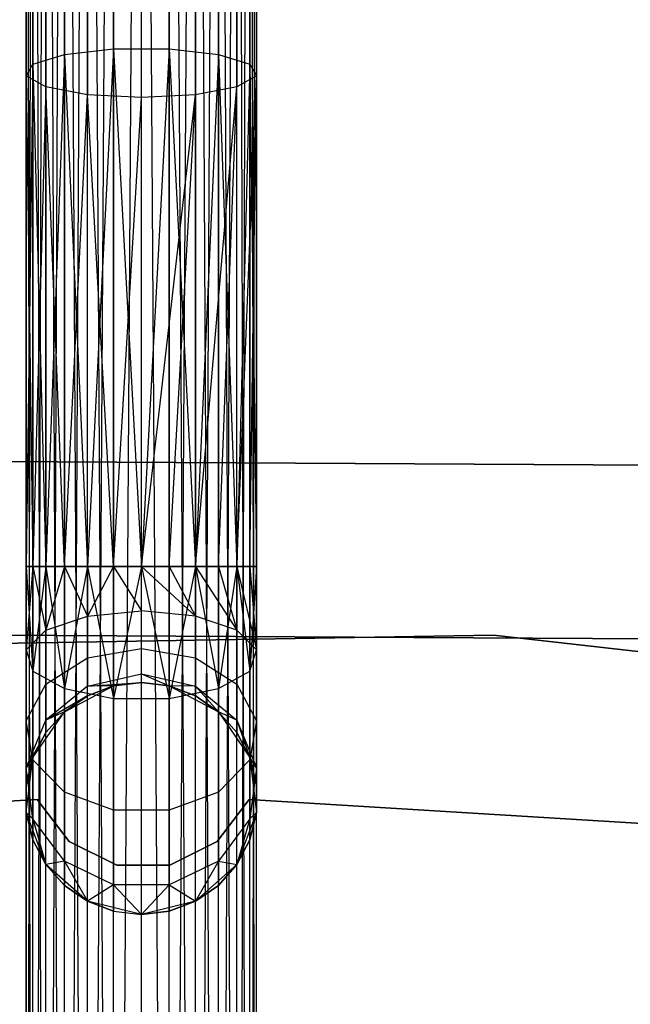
# Model space of a CAD drawing. Extents: x -102 to 101, y -101 to 102.
# Tile 225 of 256: x -1.79 to 3.47, y 58.61 to 67.09. Entities that reach past the tile are written whole.
import ezdxf

# ---------------------------------------------------------------- set-up
doc = ezdxf.new("R2010")
doc.units = 0
doc.header["$LTSCALE"] = 25.4
doc.layers.get('0').update_dxf_attribs({"linetype": 'CONTINUOUS'})

# ---------------------------------------------------------------- blocks, each defined once
blk = doc.blocks.new('NL2500012268_STL')
at = {"color": 0}
for p, q in [((101.638, 80.6418, 327.3795), (101.638, 43.2608, 327.6205)), ((101.638, 43.2608, 327.3795), (101.638, 80.6418, 327.3795)), ((101.638, 80.6418, 327.3795), (101.638, 43.2608, 327.6205)), ((101.638, 43.2608, 327.6205), (101.6957, 80.6418, 327.8546)), ((101.638, 43.2608, 327.6205), (101.6957, 80.6418, 327.8546)), ((101.6957, 43.2608, 327.1454), (101.638, 80.6418, 327.3795)), ((101.6957, 43.2608, 327.1454), (101.638, 80.6418, 327.3795)), ((101.638, 43.2608, 327.3795), (101.638, 80.6418, 327.3795)), ((101.6957, 80.6418, 327.8546), (101.8077, 43.2608, 328.0681)), ((101.6957, 43.2608, 327.8546), (101.6957, 80.6418, 327.8546)), ((101.6957, 43.2608, 327.8546), (101.6957, 80.6418, 327.8546)), ((101.6957, 80.6418, 327.8546), (101.8077, 43.2608, 328.0681)), ((101.8077, 80.6418, 326.9319), (101.6957, 43.2608, 327.1454)), ((101.8077, 80.6418, 326.9319), (101.6957, 43.2608, 327.1454)), ((101.8077, 43.2608, 328.0681), (101.9676, 80.6418, 328.2485)), ((101.8077, 43.2608, 328.0681), (101.9676, 80.6418, 328.2485)), ((101.9676, 43.2608, 326.7515), (101.8077, 80.6418, 326.9319)), ((101.9676, 43.2608, 326.7515), (101.8077, 80.6418, 326.9319)), ((101.8077, 43.2608, 326.9319), (101.8077, 80.6418, 326.9319)), ((101.8077, 43.2608, 326.9319), (101.8077, 80.6418, 326.9319)), ((101.9676, 80.6418, 328.2485), (102.166, 43.2608, 328.3855)), ((101.9676, 43.2608, 328.2485), (101.9676, 80.6418, 328.2485)), ((101.9676, 43.2608, 328.2485), (101.9676, 80.6418, 328.2485)), ((101.9676, 80.6418, 328.2485), (102.166, 43.2608, 328.3855)), ((102.166, 80.6418, 326.6146), (101.9676, 43.2608, 326.7515)), ((102.166, 80.6418, 326.6146), (101.9676, 43.2608, 326.7515)), ((102.166, 43.2608, 328.3855), (102.3914, 80.6418, 328.4709)), ((102.166, 43.2608, 328.3855), (102.3914, 80.6418, 328.4709)), ((102.3914, 43.2608, 326.5291), (102.166, 80.6418, 326.6146)), ((102.3914, 43.2608, 326.5291), (102.166, 80.6418, 326.6146)), ((102.166, 43.2608, 326.6146), (102.166, 80.6418, 326.6146)), ((102.166, 43.2608, 326.6146), (102.166, 80.6418, 326.6146)), ((102.3914, 43.2608, 328.4709), (102.3914, 80.6418, 328.4709)), ((102.3914, 43.2608, 328.4709), (102.3914, 80.6418, 328.4709)), ((102.3914, 43.2608, 326.5291), (102.6307, 80.6418, 326.5)), ((102.3914, 43.2608, 326.5291), (102.6307, 80.6418, 326.5)), ((102.87, 43.2608, 326.5291), (102.6307, 80.6418, 326.5)), ((102.6307, 43.2608, 328.5), (102.6307, 80.6418, 328.5)), ((102.6307, 43.2608, 328.5), (102.6307, 80.6418, 328.5)), ((102.6307, 43.2608, 326.5), (102.6307, 80.6418, 326.5)), ((102.87, 43.2608, 326.5291), (102.6307, 80.6418, 326.5)), ((102.6307, 43.2608, 326.5), (102.6307, 80.6418, 326.5)), ((103.0954, 80.6418, 326.6146), (102.87, 43.2608, 326.5291)), ((103.0954, 80.6418, 326.6146), (102.87, 43.2608, 326.5291)), ((102.87, 80.6418, 328.4709), (103.0954, 43.2608, 328.3855)), ((102.87, 43.2608, 328.4709), (102.87, 80.6418, 328.4709)), ((102.87, 43.2608, 328.4709), (102.87, 80.6418, 328.4709)), ((102.87, 80.6418, 328.4709), (103.0954, 43.2608, 328.3855)), ((103.2938, 43.2608, 326.7515), (103.0954, 80.6418, 326.6146)), ((103.2938, 43.2608, 326.7515), (103.0954, 80.6418, 326.6146)), ((103.0954, 43.2608, 326.6146), (103.0954, 80.6418, 326.6146)), ((103.0954, 43.2608, 326.6146), (103.0954, 80.6418, 326.6146)), ((103.0954, 43.2608, 328.3855), (103.2938, 80.6418, 328.2485)), ((103.0954, 43.2608, 328.3855), (103.2938, 80.6418, 328.2485)), ((103.4537, 80.6418, 326.9319), (103.2938, 43.2608, 326.7515)), ((103.4537, 80.6418, 326.9319), (103.2938, 43.2608, 326.7515)), ((103.2938, 80.6418, 328.2485), (103.4537, 43.2608, 328.0681)), ((103.2938, 43.2608, 328.2485), (103.2938, 80.6418, 328.2485)), ((103.2938, 43.2608, 328.2485), (103.2938, 80.6418, 328.2485)), ((103.2938, 80.6418, 328.2485), (103.4537, 43.2608, 328.0681)), ((103.5657, 43.2608, 327.1454), (103.4537, 80.6418, 326.9319)), ((103.5657, 43.2608, 327.1454), (103.4537, 80.6418, 326.9319)), ((103.4537, 43.2608, 326.9319), (103.4537, 80.6418, 326.9319)), ((103.4537, 43.2608, 326.9319), (103.4537, 80.6418, 326.9319)), ((103.4537, 43.2608, 328.0681), (103.5657, 80.6418, 327.8546)), ((103.4537, 43.2608, 328.0681), (103.5657, 80.6418, 327.8546)), ((103.6234, 80.6418, 327.3795), (103.5657, 43.2608, 327.1454)), ((103.5657, 80.6418, 327.8546), (103.6234, 43.2608, 327.6205)), ((103.6234, 80.6418, 327.3795), (103.5657, 43.2608, 327.1454)), ((103.5657, 43.2608, 327.8546), (103.5657, 80.6418, 327.8546)), ((103.5657, 43.2608, 327.8546), (103.5657, 80.6418, 327.8546)), ((103.5657, 80.6418, 327.8546), (103.6234, 43.2608, 327.6205)), ((103.6234, 43.2608, 327.3795), (103.6234, 80.6418, 327.3795)), ((103.6234, 43.2608, 327.6205), (103.6234, 80.6418, 327.3795)), ((103.6234, 43.2608, 327.6205), (103.6234, 80.6418, 327.3795)), ((103.6234, 43.2608, 327.3795), (103.6234, 80.6418, 327.3795)), ((102.3914, 71.1811, 28.4281), (102.3914, 66.9231, 27.0093)), ((102.3914, 71.1811, 28.4281), (102.3914, 66.9231, 27.0093)), ((102.87, 71.1811, 28.4281), (102.87, 66.9231, 27.0093)), ((102.87, 71.1811, 28.4281), (102.87, 66.9231, 27.0093)), ((101.9676, 71.0886, 28.6304), (101.9676, 66.8758, 27.2267)), ((101.9676, 71.0886, 28.6304), (101.9676, 66.8758, 27.2267)), ((103.2938, 71.0886, 28.6304), (103.2938, 66.8758, 27.2267)), ((103.2938, 71.0886, 28.6304), (103.2938, 66.8758, 27.2267)), ((101.6957, 70.9248, 28.9886), (101.6957, 66.792, 27.6116)), ((101.6957, 70.9248, 28.9886), (101.6957, 66.792, 27.6116)), ((103.5657, 70.9248, 28.9886), (103.5657, 66.792, 27.6116)), ((103.5657, 70.9248, 28.9886), (103.5657, 66.792, 27.6116)), ((101.638, 70.7272, 29.4208), (101.638, 66.6909, 28.0758)), ((101.638, 70.7272, 29.4208), (101.638, 66.6909, 28.0758)), ((103.6234, 70.7272, 29.4208), (103.6234, 66.6909, 28.0758)), ((103.6234, 70.7272, 29.4208), (103.6234, 66.6909, 28.0758)), ((101.8077, 70.5411, 29.8278), (101.8077, 66.5957, 28.5131)), ((101.8077, 70.5411, 29.8278), (101.8077, 66.5957, 28.5131)), ((103.4537, 70.5411, 29.8278), (103.4537, 66.5957, 28.5131)), ((103.4537, 70.5411, 29.8278), (103.4537, 66.5957, 28.5131)), ((102.166, 70.4092, 30.1164), (102.166, 66.5281, 28.8232)), ((102.166, 70.4092, 30.1164), (102.166, 66.5281, 28.8232)), ((103.0954, 70.4092, 30.1164), (103.0954, 66.5281, 28.8232)), ((103.0954, 70.4092, 30.1164), (103.0954, 66.5281, 28.8232)), ((102.6307, 66.5038, 28.9351), (102.6307, 70.3615, 30.2206)), ((102.6307, 66.5038, 28.9351), (102.6307, 70.3615, 30.2206)), ((101.9676, 66.8758, 27.2267), (102.3914, 66.9231, 27.0093)), ((101.9676, 66.8758, 27.2267), (102.3914, 66.9231, 27.0093)), ((102.3914, 66.9231, 27.0093), (102.166, 62.4608, 26.6146)), ((102.3914, 66.9231, 27.0093), (102.166, 62.4608, 26.6146)), ((102.3914, 66.9231, 27.0093), (102.3914, 62.4608, 26.5291)), ((102.3914, 66.9231, 27.0093), (102.3914, 62.4608, 26.5291)), ((102.3914, 66.9231, 27.0093), (102.6307, 62.4608, 26.5)), ((102.3914, 66.9231, 27.0093), (102.6307, 62.4608, 26.5)), ((102.3914, 66.9231, 27.0093), (102.87, 66.9231, 27.0093)), ((102.3914, 66.9231, 27.0093), (102.87, 66.9231, 27.0093)), ((102.87, 66.9231, 27.0093), (102.6307, 62.4608, 26.5)), ((102.87, 66.9231, 27.0093), (102.6307, 62.4608, 26.5)), ((102.87, 66.9231, 27.0093), (102.87, 62.4608, 26.5291)), ((102.87, 66.9231, 27.0093), (102.87, 62.4608, 26.5291)), ((102.87, 66.9231, 27.0093), (103.0954, 62.4608, 26.6146)), ((102.87, 66.9231, 27.0093), (103.0954, 62.4608, 26.6146)), ((102.87, 66.9231, 27.0093), (103.2938, 66.8758, 27.2267)), ((102.87, 66.9231, 27.0093), (103.2938, 66.8758, 27.2267)), ((101.6957, 66.792, 27.6116), (101.9676, 66.8758, 27.2267)), ((101.6957, 66.792, 27.6116), (101.9676, 66.8758, 27.2267)), ((101.9676, 66.8758, 27.2267), (101.8077, 62.4608, 26.9319)), ((101.9676, 66.8758, 27.2267), (101.8077, 62.4608, 26.9319)), ((101.9676, 66.8758, 27.2267), (101.9676, 62.4608, 26.7515)), ((101.9676, 66.8758, 27.2267), (101.9676, 62.4608, 26.7515)), ((101.9676, 66.8758, 27.2267), (102.166, 62.4608, 26.6146)), ((101.9676, 66.8758, 27.2267), (102.166, 62.4608, 26.6146)), ((103.2938, 66.8758, 27.2267), (103.0954, 62.4608, 26.6146)), ((103.2938, 66.8758, 27.2267), (103.0954, 62.4608, 26.6146)), ((103.2938, 66.8758, 27.2267), (103.2938, 62.4608, 26.7515)), ((103.2938, 66.8758, 27.2267), (103.2938, 62.4608, 26.7515)), ((103.2938, 66.8758, 27.2267), (103.4537, 62.4608, 26.9319)), ((103.2938, 66.8758, 27.2267), (103.4537, 62.4608, 26.9319)), ((103.2938, 66.8758, 27.2267), (103.5657, 66.792, 27.6116)), ((103.2938, 66.8758, 27.2267), (103.5657, 66.792, 27.6116)), ((101.638, 66.6909, 28.0758), (101.6957, 66.792, 27.6116)), ((101.6957, 66.792, 27.6116), (101.638, 62.4608, 27.3795)), ((101.6957, 66.792, 27.6116), (101.638, 62.4608, 27.3795)), ((101.638, 66.6909, 28.0758), (101.6957, 66.792, 27.6116)), ((101.6957, 66.792, 27.6116), (101.6957, 62.4608, 27.1454)), ((101.6957, 66.792, 27.6116), (101.6957, 62.4608, 27.1454)), ((101.6957, 66.792, 27.6116), (101.8077, 62.4608, 26.9319)), ((101.6957, 66.792, 27.6116), (101.8077, 62.4608, 26.9319)), ((103.5657, 66.792, 27.6116), (103.4537, 62.4608, 26.9319)), ((103.5657, 66.792, 27.6116), (103.4537, 62.4608, 26.9319)), ((103.5657, 66.792, 27.6116), (103.5657, 62.4608, 27.1454)), ((103.5657, 66.792, 27.6116), (103.5657, 62.4608, 27.1454)), ((103.5657, 66.792, 27.6116), (103.6234, 62.4608, 27.3795)), ((103.5657, 66.792, 27.6116), (103.6234, 62.4608, 27.3795)), ((103.5657, 66.792, 27.6116), (103.6234, 66.6909, 28.0758)), ((103.5657, 66.792, 27.6116), (103.6234, 66.6909, 28.0758)), ((101.8077, 66.5957, 28.5131), (101.638, 66.6909, 28.0758)), ((101.638, 66.6909, 28.0758), (101.6957, 62.4608, 27.8546)), ((101.638, 66.6909, 28.0758), (101.6957, 62.4608, 27.8546)), ((101.638, 66.6909, 28.0758), (101.638, 62.4608, 27.6205)), ((101.638, 66.6909, 28.0758), (101.638, 62.4608, 27.3795)), ((101.638, 66.6909, 28.0758), (101.638, 62.4608, 27.6205)), ((101.638, 66.6909, 28.0758), (101.638, 62.4608, 27.3795)), ((101.8077, 66.5957, 28.5131), (101.638, 66.6909, 28.0758)), ((103.4537, 62.4608, 28.0681), (103.6234, 66.6909, 28.0758)), ((103.6234, 66.6909, 28.0758), (103.4537, 66.5957, 28.5131)), ((103.4537, 62.4608, 28.0681), (103.6234, 66.6909, 28.0758)), ((103.6234, 66.6909, 28.0758), (103.4537, 66.5957, 28.5131)), ((103.5657, 62.4608, 27.8546), (103.6234, 66.6909, 28.0758)), ((103.5657, 62.4608, 27.8546), (103.6234, 66.6909, 28.0758)), ((103.6234, 66.6909, 28.0758), (103.6234, 62.4608, 27.3795)), ((103.6234, 66.6909, 28.0758), (103.6234, 62.4608, 27.6205)), ((103.6234, 66.6909, 28.0758), (103.6234, 62.4608, 27.3795)), ((103.6234, 66.6909, 28.0758), (103.6234, 62.4608, 27.6205)), ((101.8077, 66.5957, 28.5131), (101.6957, 62.4608, 27.8546)), ((101.8077, 66.5957, 28.5131), (101.6957, 62.4608, 27.8546)), ((101.8077, 66.5957, 28.5131), (101.8077, 62.4608, 28.0681)), ((101.9676, 62.4608, 28.2485), (101.8077, 66.5957, 28.5131)), ((101.9676, 62.4608, 28.2485), (101.8077, 66.5957, 28.5131)), ((102.166, 66.5281, 28.8232), (101.8077, 66.5957, 28.5131)), ((101.8077, 66.5957, 28.5131), (101.8077, 62.4608, 28.0681)), ((102.166, 66.5281, 28.8232), (101.8077, 66.5957, 28.5131)), ((103.4537, 66.5957, 28.5131), (103.0954, 66.5281, 28.8232)), ((103.0954, 62.4608, 28.3855), (103.4537, 66.5957, 28.5131)), ((103.0954, 62.4608, 28.3855), (103.4537, 66.5957, 28.5131)), ((103.4537, 66.5957, 28.5131), (103.0954, 66.5281, 28.8232)), ((103.2938, 62.4608, 28.2485), (103.4537, 66.5957, 28.5131)), ((103.2938, 62.4608, 28.2485), (103.4537, 66.5957, 28.5131)), ((103.4537, 62.4608, 28.0681), (103.4537, 66.5957, 28.5131)), ((103.4537, 62.4608, 28.0681), (103.4537, 66.5957, 28.5131)), ((101.9676, 62.4608, 28.2485), (102.166, 66.5281, 28.8232)), ((101.9676, 62.4608, 28.2485), (102.166, 66.5281, 28.8232)), ((102.166, 62.4608, 28.3855), (102.166, 66.5281, 28.8232)), ((102.166, 62.4608, 28.3855), (102.166, 66.5281, 28.8232)), ((102.3914, 62.4608, 28.4709), (102.166, 66.5281, 28.8232)), ((102.3914, 62.4608, 28.4709), (102.166, 66.5281, 28.8232)), ((102.6307, 66.5038, 28.9351), (102.166, 66.5281, 28.8232)), ((102.6307, 66.5038, 28.9351), (102.166, 66.5281, 28.8232)), ((102.3914, 62.4608, 28.4709), (102.6307, 66.5038, 28.9351)), ((102.3914, 62.4608, 28.4709), (102.6307, 66.5038, 28.9351)), ((102.6307, 62.4608, 28.5), (103.0954, 66.5281, 28.8232)), ((103.0954, 66.5281, 28.8232), (102.6307, 66.5038, 28.9351)), ((102.6307, 62.4608, 28.5), (103.0954, 66.5281, 28.8232)), ((103.0954, 66.5281, 28.8232), (102.6307, 66.5038, 28.9351)), ((102.6307, 62.4608, 28.5), (102.6307, 66.5038, 28.9351)), ((102.6307, 62.4608, 28.5), (102.6307, 66.5038, 28.9351)), ((102.87, 62.4608, 28.4709), (103.0954, 66.5281, 28.8232)), ((102.87, 62.4608, 28.4709), (103.0954, 66.5281, 28.8232)), ((103.0954, 66.5281, 28.8232), (103.0954, 62.4608, 28.3855)), ((103.0954, 66.5281, 28.8232), (103.0954, 62.4608, 28.3855)), ((107.1343, 63.3351, 26.5), (98.8282, 63.379, 26.5)), ((98.8282, 63.379, 17), (107.1343, 63.3351, 17)), ((107.1343, 63.3351, 26.5), (98.8282, 63.379, 26.5)), ((98.8282, 63.379, 17), (107.1343, 63.3351, 17)), ((101.638, 62.4608, 27.6205), (101.6957, 62.4608, 27.8546)), ((101.638, 62.4608, 27.3795), (101.638, 61.7416, 27.2364)), ((101.638, 62.4608, 27.6205), (101.638, 61.7416, 27.2364)), ((101.6957, 62.4608, 27.1454), (101.638, 62.4608, 27.3795)), ((101.638, 62.4608, 27.6205), (101.6957, 62.4608, 27.8546)), ((101.638, 62.4608, 27.6205), (101.6957, 61.5597, 27.6754)), ((101.638, 62.4608, 27.6205), (101.6957, 61.5597, 27.6754)), ((101.638, 62.4608, 27.6205), (101.638, 61.7416, 27.2364)), ((101.638, 62.4608, 27.3795), (101.638, 61.7416, 27.2364)), ((101.6957, 62.4608, 27.1454), (101.638, 62.4608, 27.3795)), ((101.6957, 62.4608, 27.1454), (101.638, 61.7416, 27.2364)), ((101.6957, 62.4608, 27.1454), (101.638, 61.7416, 27.2364)), ((101.6957, 62.4608, 27.8546), (101.8077, 62.4608, 28.0681)), ((101.8077, 62.4608, 26.9319), (101.6957, 62.4608, 27.1454)), ((101.8077, 62.4608, 28.0681), (101.6957, 61.5597, 27.6754)), ((101.6957, 62.4608, 27.8546), (101.8077, 62.4608, 28.0681)), ((101.6957, 62.4608, 27.8546), (101.6957, 61.5597, 27.6754)), ((101.8077, 62.4608, 28.0681), (101.6957, 61.5597, 27.6754)), ((101.6957, 62.4608, 27.8546), (101.6957, 61.5597, 27.6754)), ((101.6957, 62.4608, 27.1454), (101.8077, 61.9128, 26.8229)), ((101.8077, 62.4608, 26.9319), (101.6957, 62.4608, 27.1454)), ((101.6957, 62.4608, 27.1454), (101.8077, 61.9128, 26.8229)), ((101.8077, 62.4608, 28.0681), (101.9676, 62.4608, 28.2485)), ((101.9676, 62.4608, 26.7515), (101.8077, 62.4608, 26.9319)), ((101.8077, 62.4608, 28.0681), (101.9676, 62.4608, 28.2485)), ((101.8077, 62.4608, 28.0681), (101.9676, 61.409, 28.0393)), ((101.8077, 62.4608, 28.0681), (101.9676, 61.409, 28.0393)), ((101.8077, 62.4608, 26.9319), (101.8077, 61.9128, 26.8229)), ((101.8077, 62.4608, 26.9319), (101.8077, 61.9128, 26.8229)), ((101.9676, 62.4608, 26.7515), (101.8077, 62.4608, 26.9319)), ((101.9676, 62.4608, 26.7515), (101.8077, 61.9128, 26.8229)), ((101.9676, 62.4608, 26.7515), (101.8077, 61.9128, 26.8229)), ((102.166, 62.4608, 26.6146), (101.9676, 62.4608, 26.7515)), ((101.9676, 62.4608, 28.2485), (102.166, 62.4608, 28.3855)), ((102.166, 62.4608, 28.3855), (101.9676, 61.409, 28.0393)), ((101.9676, 62.4608, 28.2485), (102.166, 62.4608, 28.3855)), ((101.9676, 62.4608, 28.2485), (101.9676, 61.409, 28.0393)), ((102.166, 62.4608, 28.3855), (101.9676, 61.409, 28.0393)), ((101.9676, 62.4608, 28.2485), (101.9676, 61.409, 28.0393)), ((101.9676, 62.4608, 26.7515), (102.166, 62.0343, 26.5297)), ((101.9676, 62.4608, 26.7515), (102.166, 62.0343, 26.5297)), ((102.166, 62.4608, 26.6146), (101.9676, 62.4608, 26.7515)), ((102.3914, 62.4608, 26.5291), (102.166, 62.4608, 26.6146)), ((102.166, 62.4608, 28.3855), (102.3914, 62.4608, 28.4709)), ((102.166, 62.4608, 28.3855), (102.3914, 62.4608, 28.4709)), ((102.166, 62.4608, 28.3855), (102.3914, 61.3239, 28.2448)), ((102.166, 62.4608, 28.3855), (102.3914, 61.3239, 28.2448)), ((102.166, 62.4608, 26.6146), (102.166, 62.0343, 26.5297)), ((102.166, 62.4608, 26.6146), (102.166, 62.0343, 26.5297)), ((102.3914, 62.4608, 26.5291), (102.166, 62.4608, 26.6146)), ((102.3914, 62.4608, 26.5291), (102.166, 62.0343, 26.5297)), ((102.3914, 62.4608, 26.5291), (102.166, 62.0343, 26.5297)), ((102.6307, 62.4608, 26.5), (102.3914, 62.4608, 26.5291)), ((102.3914, 62.4608, 28.4709), (102.6307, 62.4608, 28.5)), ((102.6307, 62.4608, 28.5), (102.3914, 61.3239, 28.2448)), ((102.3914, 62.4608, 28.4709), (102.6307, 62.4608, 28.5)), ((102.3914, 62.4608, 28.4709), (102.3914, 61.3239, 28.2448)), ((102.6307, 62.4608, 28.5), (102.3914, 61.3239, 28.2448)), ((102.3914, 62.4608, 28.4709), (102.3914, 61.3239, 28.2448)), ((102.3914, 62.4608, 26.5291), (102.6307, 62.0781, 26.4239)), ((102.3914, 62.4608, 26.5291), (102.6307, 62.0781, 26.4239)), ((102.6307, 62.4608, 26.5), (102.3914, 62.4608, 26.5291)), ((102.87, 62.4608, 26.5291), (102.6307, 62.4608, 26.5)), ((102.6307, 62.4608, 28.5), (102.87, 62.4608, 28.4709)), ((102.6307, 62.0781, 26.4239), (102.6307, 62.4608, 26.5)), ((102.6307, 62.4608, 26.5), (103.0954, 62.0343, 26.5297)), ((102.87, 62.4608, 26.5291), (102.6307, 62.4608, 26.5)), ((102.6307, 62.4608, 26.5), (103.0954, 62.0343, 26.5297)), ((102.6307, 62.4608, 28.5), (102.87, 62.4608, 28.4709)), ((102.6307, 62.4608, 28.5), (102.87, 61.3239, 28.2448)), ((102.6307, 62.4608, 28.5), (102.87, 61.3239, 28.2448)), ((102.6307, 62.0781, 26.4239), (102.6307, 62.4608, 26.5)), ((103.0954, 62.4608, 26.6146), (102.87, 62.4608, 26.5291)), ((102.87, 62.4608, 28.4709), (103.0954, 62.4608, 28.3855)), ((102.87, 62.4608, 26.5291), (103.0954, 62.0343, 26.5297)), ((102.87, 62.4608, 26.5291), (103.0954, 62.0343, 26.5297)), ((103.0954, 62.4608, 26.6146), (102.87, 62.4608, 26.5291)), ((103.0954, 62.4608, 28.3855), (102.87, 61.3239, 28.2448)), ((102.87, 62.4608, 28.4709), (103.0954, 62.4608, 28.3855)), ((102.87, 62.4608, 28.4709), (102.87, 61.3239, 28.2448)), ((103.0954, 62.4608, 28.3855), (102.87, 61.3239, 28.2448)), ((102.87, 62.4608, 28.4709), (102.87, 61.3239, 28.2448)), ((103.2938, 62.4608, 26.7515), (103.0954, 62.4608, 26.6146)), ((103.0954, 62.4608, 28.3855), (103.2938, 62.4608, 28.2485)), ((103.0954, 62.4608, 26.6146), (103.0954, 62.0343, 26.5297)), ((103.0954, 62.4608, 26.6146), (103.0954, 62.0343, 26.5297)), ((103.0954, 62.4608, 26.6146), (103.4537, 61.9128, 26.8229)), ((103.2938, 62.4608, 26.7515), (103.0954, 62.4608, 26.6146)), ((103.0954, 62.4608, 26.6146), (103.4537, 61.9128, 26.8229)), ((103.0954, 62.4608, 28.3855), (103.2938, 62.4608, 28.2485)), ((103.0954, 62.4608, 28.3855), (103.2938, 61.409, 28.0393)), ((103.0954, 62.4608, 28.3855), (103.2938, 61.409, 28.0393)), ((103.4537, 62.4608, 26.9319), (103.2938, 62.4608, 26.7515)), ((103.2938, 62.4608, 28.2485), (103.4537, 62.4608, 28.0681)), ((103.2938, 62.4608, 26.7515), (103.4537, 61.9128, 26.8229)), ((103.2938, 62.4608, 26.7515), (103.4537, 61.9128, 26.8229)), ((103.4537, 62.4608, 26.9319), (103.2938, 62.4608, 26.7515)), ((103.4537, 62.4608, 28.0681), (103.2938, 61.409, 28.0393)), ((103.2938, 62.4608, 28.2485), (103.4537, 62.4608, 28.0681)), ((103.2938, 62.4608, 28.2485), (103.2938, 61.409, 28.0393)), ((103.4537, 62.4608, 28.0681), (103.2938, 61.409, 28.0393)), ((103.2938, 62.4608, 28.2485), (103.2938, 61.409, 28.0393)), ((103.5657, 62.4608, 27.1454), (103.4537, 62.4608, 26.9319)), ((103.4537, 62.4608, 28.0681), (103.5657, 62.4608, 27.8546)), ((103.4537, 62.4608, 26.9319), (103.4537, 61.9128, 26.8229)), ((103.4537, 62.4608, 26.9319), (103.4537, 61.9128, 26.8229)), ((103.4537, 62.4608, 26.9319), (103.6234, 61.7416, 27.2364)), ((103.4537, 62.4608, 26.9319), (103.6234, 61.7416, 27.2364)), ((103.5657, 62.4608, 27.1454), (103.4537, 62.4608, 26.9319)), ((103.4537, 62.4608, 28.0681), (103.5657, 62.4608, 27.8546)), ((103.4537, 62.4608, 28.0681), (103.5657, 61.5597, 27.6754)), ((103.4537, 62.4608, 28.0681), (103.5657, 61.5597, 27.6754)), ((103.6234, 62.4608, 27.3795), (103.5657, 62.4608, 27.1454)), ((103.5657, 62.4608, 27.8546), (103.6234, 62.4608, 27.6205)), ((103.5657, 62.4608, 27.1454), (103.6234, 61.7416, 27.2364)), ((103.6234, 62.4608, 27.3795), (103.5657, 62.4608, 27.1454)), ((103.5657, 62.4608, 27.1454), (103.6234, 61.7416, 27.2364)), ((103.6234, 62.4608, 27.6205), (103.5657, 61.5597, 27.6754)), ((103.5657, 62.4608, 27.8546), (103.6234, 62.4608, 27.6205)), ((103.5657, 62.4608, 27.8546), (103.5657, 61.5597, 27.6754)), ((103.6234, 62.4608, 27.6205), (103.5657, 61.5597, 27.6754)), ((103.5657, 62.4608, 27.8546), (103.5657, 61.5597, 27.6754)), ((103.6234, 62.4608, 27.6205), (103.6234, 61.7416, 27.2364)), ((103.6234, 62.4608, 27.3795), (103.6234, 61.7416, 27.2364)), ((103.6234, 62.4608, 27.3795), (103.6234, 61.7416, 27.2364)), ((103.6234, 62.4608, 27.6205), (103.6234, 61.7416, 27.2364)), ((102.166, 62.0343, 26.5297), (102.6307, 62.0781, 26.4239)), ((102.166, 62.0343, 26.5297), (102.6307, 62.0781, 26.4239)), ((103.0954, 62.0343, 26.5297), (102.6307, 62.0781, 26.4239)), ((102.6307, 61.7537, 26.2071), (102.6307, 62.0781, 26.4239)), ((103.0954, 62.0343, 26.5297), (102.6307, 62.0781, 26.4239)), ((102.6307, 61.7537, 26.2071), (102.6307, 62.0781, 26.4239)), ((101.8077, 61.9128, 26.8229), (102.166, 62.0343, 26.5297)), ((101.8077, 61.9128, 26.8229), (102.166, 62.0343, 26.5297)), ((102.166, 62.0343, 26.5297), (102.166, 61.6727, 26.2881)), ((102.166, 62.0343, 26.5297), (102.166, 61.6727, 26.2881)), ((103.4537, 61.9128, 26.8229), (103.0954, 62.0343, 26.5297)), ((103.0954, 62.0343, 26.5297), (103.0954, 61.6727, 26.2881)), ((103.0954, 62.0343, 26.5297), (103.0954, 61.6727, 26.2881)), ((103.4537, 61.9128, 26.8229), (103.0954, 62.0343, 26.5297)), ((98.9184, 61.8817, 26.5), (107.0283, 61.8388, 26.5)), ((107.0283, 61.8388, 17), (98.9184, 61.8817, 17)), ((107.0283, 61.8388, 17), (98.9184, 61.8817, 17)), ((98.9184, 61.8817, 26.5), (107.0283, 61.8388, 26.5)), ((101.8077, 61.9128, 26.8229), (101.638, 61.7416, 27.2364)), ((101.8077, 61.9128, 26.8229), (101.638, 61.7416, 27.2364)), ((101.8077, 61.9128, 26.8229), (101.8077, 61.4483, 26.5125)), ((101.8077, 61.9128, 26.8229), (101.8077, 61.4483, 26.5125)), ((103.6234, 61.7416, 27.2364), (103.4537, 61.9128, 26.8229)), ((103.4537, 61.9128, 26.8229), (103.4537, 61.4483, 26.5125)), ((103.4537, 61.9128, 26.8229), (103.4537, 61.4483, 26.5125)), ((103.6234, 61.7416, 27.2364), (103.4537, 61.9128, 26.8229)), ((105.6652, 61.8703, 19), (97.5628, 61.735, 19)), ((97.5628, 61.735, 20), (105.6652, 61.8703, 20)), ((105.6652, 61.8703, 19), (97.5628, 61.735, 19)), ((97.5628, 61.735, 20), (105.6652, 61.8703, 20)), ((113.7158, 60.9469, 19), (105.6652, 61.8703, 19)), ((105.6652, 61.8703, 19), (105.6652, 61.8703, 20)), ((105.6652, 61.8703, 20), (113.7158, 60.9469, 20)), ((105.6652, 61.8703, 19), (105.6652, 61.8703, 20)), ((113.7158, 60.9469, 19), (105.6652, 61.8703, 19)), ((105.6652, 61.8703, 20), (113.7158, 60.9469, 20)), ((101.638, 61.7416, 27.2364), (101.6957, 61.5597, 27.6754)), ((101.638, 61.7416, 27.2364), (101.6957, 61.5597, 27.6754)), ((101.638, 61.7416, 27.2364), (101.638, 61.1318, 26.829)), ((101.638, 61.7416, 27.2364), (101.638, 61.1318, 26.829)), ((102.166, 61.6727, 26.2881), (102.6307, 61.7537, 26.2071)), ((102.166, 61.6727, 26.2881), (102.6307, 61.7537, 26.2071)), ((102.6307, 61.5369, 25.8827), (102.6307, 61.7537, 26.2071)), ((102.6307, 61.7537, 26.2071), (103.0954, 61.6727, 26.2881)), ((102.6307, 61.7537, 26.2071), (103.0954, 61.6727, 26.2881)), ((102.6307, 61.5369, 25.8827), (102.6307, 61.7537, 26.2071)), ((103.5657, 61.5597, 27.6754), (103.6234, 61.7416, 27.2364)), ((103.5657, 61.5597, 27.6754), (103.6234, 61.7416, 27.2364)), ((103.6234, 61.7416, 27.2364), (103.6234, 61.1318, 26.829)), ((103.6234, 61.7416, 27.2364), (103.6234, 61.1318, 26.829)), ((101.8077, 61.4483, 26.5125), (102.166, 61.6727, 26.2881)), ((101.8077, 61.4483, 26.5125), (102.166, 61.6727, 26.2881)), ((102.166, 61.6727, 26.2881), (102.166, 61.4311, 25.9265)), ((102.166, 61.6727, 26.2881), (102.166, 61.4311, 25.9265)), ((103.0954, 61.6727, 26.2881), (103.0954, 61.4311, 25.9265)), ((103.0954, 61.6727, 26.2881), (103.0954, 61.4311, 25.9265)), ((103.0954, 61.6727, 26.2881), (103.4537, 61.4483, 26.5125)), ((103.0954, 61.6727, 26.2881), (103.4537, 61.4483, 26.5125)), ((101.6957, 61.5597, 27.6754), (101.9676, 61.409, 28.0393)), ((101.6957, 61.5597, 27.6754), (101.9676, 61.409, 28.0393)), ((101.6957, 61.5597, 27.6754), (101.6957, 60.7958, 27.165)), ((101.6957, 61.5597, 27.6754), (101.6957, 60.7958, 27.165)), ((103.2938, 61.409, 28.0393), (103.5657, 61.5597, 27.6754)), ((103.2938, 61.409, 28.0393), (103.5657, 61.5597, 27.6754)), ((103.5657, 61.5597, 27.6754), (103.5657, 60.7958, 27.165)), ((103.5657, 61.5597, 27.6754), (103.5657, 60.7958, 27.165)), ((102.166, 61.4311, 25.9265), (102.6307, 61.5369, 25.8827)), ((102.166, 61.4311, 25.9265), (102.6307, 61.5369, 25.8827)), ((102.166, 61.4311, 25.9265), (102.6307, 61.4608, 25.5)), ((102.166, 61.4311, 25.9265), (102.6307, 61.4608, 25.5)), ((102.3914, 61.4318, 21), (102.6307, 61.4608, 21)), ((102.6307, 61.4608, 25.5), (102.3914, 61.4318, 25.5)), ((102.6307, 61.4608, 25.5), (102.3914, 61.4318, 25.5)), ((102.3914, 61.4318, 21), (102.6307, 61.4608, 21)), ((102.6307, 61.4608, 25.5), (102.6307, 61.5369, 25.8827)), ((102.6307, 61.5369, 25.8827), (102.87, 61.4318, 25.5)), ((102.6307, 61.5369, 25.8827), (102.87, 61.4318, 25.5)), ((102.6307, 61.5369, 25.8827), (103.0954, 61.4311, 25.9265)), ((102.6307, 61.5369, 25.8827), (103.0954, 61.4311, 25.9265)), ((102.6307, 61.4608, 25.5), (102.6307, 61.5369, 25.8827)), ((102.6307, 61.4608, 21), (102.87, 61.4318, 21)), ((102.87, 61.4318, 25.5), (102.6307, 61.4608, 25.5)), ((102.6307, 61.4608, 25.5), (102.6307, 61.4608, 21)), ((102.6307, 61.4608, 25.5), (102.6307, 61.4608, 21)), ((102.87, 61.4318, 25.5), (102.6307, 61.4608, 25.5)), ((102.6307, 61.4608, 21), (102.87, 61.4318, 21)), ((101.638, 61.1318, 26.829), (101.8077, 61.4483, 26.5125)), ((101.638, 61.1318, 26.829), (101.8077, 61.4483, 26.5125)), ((101.8077, 61.4483, 26.5125), (101.8077, 61.1379, 26.048)), ((101.8077, 61.4483, 26.5125), (101.8077, 61.1379, 26.048)), ((102.166, 61.4311, 25.9265), (101.8077, 61.1379, 26.048)), ((102.166, 61.4311, 25.9265), (101.8077, 61.1379, 26.048)), ((101.9676, 61.2093, 21), (102.3914, 61.4318, 21)), ((101.9676, 61.2093, 21), (102.3914, 61.4318, 21)), ((101.9676, 61.409, 28.0393), (102.3914, 61.3239, 28.2448)), ((101.9676, 61.409, 28.0393), (102.3914, 61.3239, 28.2448)), ((101.9676, 61.409, 28.0393), (101.9676, 60.5173, 27.4435)), ((101.9676, 61.409, 28.0393), (101.9676, 60.5173, 27.4435)), ((102.3914, 61.4318, 25.5), (102.166, 61.4311, 25.9265)), ((102.3914, 61.4318, 25.5), (102.166, 61.4311, 25.9265)), ((102.3914, 61.4318, 25.5), (102.166, 61.3463, 25.5)), ((102.166, 61.3463, 25.5), (102.3914, 61.4318, 21)), ((102.166, 61.3463, 25.5), (102.3914, 61.4318, 21)), ((102.3914, 61.4318, 25.5), (102.166, 61.3463, 25.5)), ((102.166, 61.3463, 25.5), (102.166, 61.4311, 25.9265)), ((102.166, 61.3463, 25.5), (102.166, 61.4311, 25.9265)), ((102.3914, 61.4318, 25.5), (102.3914, 61.4318, 21)), ((102.3914, 61.4318, 25.5), (102.3914, 61.4318, 21)), ((102.87, 61.4318, 21), (103.2938, 61.2093, 21)), ((103.0954, 61.4311, 25.9265), (102.87, 61.4318, 25.5)), ((103.0954, 61.4311, 25.9265), (102.87, 61.4318, 25.5)), ((103.0954, 61.3463, 25.5), (102.87, 61.4318, 25.5)), ((102.87, 61.4318, 21), (103.0954, 61.3463, 25.5)), ((102.87, 61.4318, 21), (103.2938, 61.2093, 21)), ((102.87, 61.4318, 25.5), (102.87, 61.4318, 21)), ((102.87, 61.4318, 25.5), (102.87, 61.4318, 21)), ((103.0954, 61.3463, 25.5), (102.87, 61.4318, 25.5)), ((102.87, 61.4318, 21), (103.0954, 61.3463, 25.5)), ((102.87, 61.3239, 28.2448), (103.2938, 61.409, 28.0393)), ((102.87, 61.3239, 28.2448), (103.2938, 61.409, 28.0393)), ((103.0954, 61.4311, 25.9265), (103.0954, 61.3463, 25.5)), ((103.0954, 61.4311, 25.9265), (103.0954, 61.3463, 25.5)), ((103.0954, 61.4311, 25.9265), (103.2938, 61.2093, 25.5)), ((103.0954, 61.4311, 25.9265), (103.2938, 61.2093, 25.5)), ((103.0954, 61.4311, 25.9265), (103.4537, 61.1379, 26.048)), ((103.0954, 61.4311, 25.9265), (103.4537, 61.1379, 26.048)), ((103.2938, 61.409, 28.0393), (103.2938, 60.5173, 27.4435)), ((103.2938, 61.409, 28.0393), (103.2938, 60.5173, 27.4435)), ((103.4537, 61.4483, 26.5125), (103.4537, 61.1379, 26.048)), ((103.4537, 61.4483, 26.5125), (103.4537, 61.1379, 26.048)), ((103.4537, 61.4483, 26.5125), (103.6234, 61.1318, 26.829)), ((103.4537, 61.4483, 26.5125), (103.6234, 61.1318, 26.829)), ((102.166, 61.3463, 25.5), (101.8077, 61.1379, 26.048)), ((102.166, 61.3463, 25.5), (101.8077, 61.1379, 26.048)), ((102.166, 61.3463, 25.5), (101.9676, 61.2093, 25.5)), ((101.9676, 61.2093, 21), (102.166, 61.3463, 25.5)), ((102.166, 61.3463, 25.5), (101.9676, 61.2093, 25.5)), ((101.9676, 61.2093, 21), (102.166, 61.3463, 25.5)), ((102.3914, 61.3239, 28.2448), (102.87, 61.3239, 28.2448)), ((102.3914, 61.3239, 28.2448), (102.87, 61.3239, 28.2448)), ((102.3914, 61.3239, 28.2448), (102.3914, 60.36, 27.6008)), ((102.3914, 61.3239, 28.2448), (102.3914, 60.36, 27.6008)), ((102.87, 61.3239, 28.2448), (102.87, 60.36, 27.6008)), ((102.87, 61.3239, 28.2448), (102.87, 60.36, 27.6008)), ((103.2938, 61.2093, 25.5), (103.0954, 61.3463, 25.5)), ((103.0954, 61.3463, 25.5), (103.2938, 61.2093, 21)), ((103.0954, 61.3463, 25.5), (103.2938, 61.2093, 21)), ((103.2938, 61.2093, 25.5), (103.0954, 61.3463, 25.5)), ((101.6957, 60.8154, 21), (101.9676, 61.2093, 21)), ((101.6957, 60.8154, 21), (101.9676, 61.2093, 21)), ((101.9676, 61.2093, 25.5), (101.8077, 61.1379, 26.048)), ((101.9676, 61.2093, 25.5), (101.8077, 61.1379, 26.048)), ((101.9676, 61.2093, 25.5), (101.8077, 61.0289, 25.5)), ((101.8077, 61.0289, 25.5), (101.9676, 61.2093, 21)), ((101.8077, 61.0289, 25.5), (101.9676, 61.2093, 21)), ((101.9676, 61.2093, 25.5), (101.8077, 61.0289, 25.5)), ((101.9676, 61.2093, 25.5), (101.9676, 61.2093, 21)), ((101.9676, 61.2093, 25.5), (101.9676, 61.2093, 21)), ((103.2938, 61.2093, 21), (103.5657, 60.8154, 21)), ((103.4537, 61.1379, 26.048), (103.2938, 61.2093, 25.5)), ((103.4537, 61.1379, 26.048), (103.2938, 61.2093, 25.5)), ((103.4537, 61.0289, 25.5), (103.2938, 61.2093, 25.5)), ((103.2938, 61.2093, 21), (103.4537, 61.0289, 25.5)), ((103.2938, 61.2093, 21), (103.5657, 60.8154, 21)), ((103.2938, 61.2093, 25.5), (103.2938, 61.2093, 21)), ((103.2938, 61.2093, 25.5), (103.2938, 61.2093, 21)), ((103.4537, 61.0289, 25.5), (103.2938, 61.2093, 25.5)), ((103.2938, 61.2093, 21), (103.4537, 61.0289, 25.5)), ((101.638, 60.7244, 26.2192), (101.8077, 61.1379, 26.048)), ((101.638, 60.7244, 26.2192), (101.8077, 61.1379, 26.048)), ((101.6957, 60.7958, 27.165), (101.638, 61.1318, 26.829)), ((101.638, 61.1318, 26.829), (101.638, 60.7244, 26.2192)), ((101.638, 61.1318, 26.829), (101.638, 60.7244, 26.2192)), ((101.6957, 60.7958, 27.165), (101.638, 61.1318, 26.829)), ((101.8077, 61.1379, 26.048), (101.8077, 61.0289, 25.5)), ((101.8077, 61.1379, 26.048), (101.8077, 61.0289, 25.5)), ((103.4537, 61.1379, 26.048), (103.4537, 61.0289, 25.5)), ((103.4537, 61.1379, 26.048), (103.4537, 61.0289, 25.5)), ((103.4537, 61.1379, 26.048), (103.5657, 60.8154, 25.5)), ((103.4537, 61.1379, 26.048), (103.5657, 60.8154, 25.5)), ((103.4537, 61.1379, 26.048), (103.6234, 60.7244, 26.2192)), ((103.4537, 61.1379, 26.048), (103.6234, 60.7244, 26.2192)), ((103.6234, 61.1318, 26.829), (103.5657, 60.7958, 27.165)), ((103.6234, 61.1318, 26.829), (103.5657, 60.7958, 27.165)), ((103.6234, 61.1318, 26.829), (103.6234, 60.7244, 26.2192)), ((103.6234, 61.1318, 26.829), (103.6234, 60.7244, 26.2192)), ((101.8077, 61.0289, 25.5), (101.638, 60.7244, 26.2192)), ((101.8077, 61.0289, 25.5), (101.638, 60.7244, 26.2192)), ((101.8077, 61.0289, 25.5), (101.6957, 60.8154, 25.5)), ((101.6957, 60.8154, 21), (101.8077, 61.0289, 25.5)), ((101.8077, 61.0289, 25.5), (101.6957, 60.8154, 25.5)), ((101.6957, 60.8154, 21), (101.8077, 61.0289, 25.5)), ((103.5657, 60.8154, 25.5), (103.4537, 61.0289, 25.5)), ((103.4537, 61.0289, 25.5), (103.5657, 60.8154, 21)), ((103.4537, 61.0289, 25.5), (103.5657, 60.8154, 21)), ((103.5657, 60.8154, 25.5), (103.4537, 61.0289, 25.5)), ((101.638, 60.3403, 21), (101.6957, 60.8154, 21)), ((101.6957, 60.8154, 25.5), (101.638, 60.7244, 26.2192)), ((101.6957, 60.8154, 25.5), (101.638, 60.7244, 26.2192)), ((101.6957, 60.8154, 25.5), (101.638, 60.5813, 25.5)), ((101.638, 60.5813, 25.5), (101.6957, 60.8154, 21)), ((101.638, 60.3403, 21), (101.6957, 60.8154, 21)), ((101.638, 60.5813, 25.5), (101.6957, 60.8154, 21)), ((101.6957, 60.8154, 25.5), (101.638, 60.5813, 25.5)), ((101.6957, 60.8154, 25.5), (101.6957, 60.8154, 21)), ((101.6957, 60.8154, 25.5), (101.6957, 60.8154, 21)), ((101.9676, 60.5173, 27.4435), (101.6957, 60.7958, 27.165)), ((101.6957, 60.7958, 27.165), (101.6957, 60.2854, 26.4011)), ((101.6957, 60.7958, 27.165), (101.6957, 60.2854, 26.4011)), ((101.9676, 60.5173, 27.4435), (101.6957, 60.7958, 27.165)), ((103.5657, 60.7958, 27.165), (103.2938, 60.5173, 27.4435)), ((103.5657, 60.7958, 27.165), (103.2938, 60.5173, 27.4435)), ((103.5657, 60.8154, 21), (103.6234, 60.3403, 21)), ((103.6234, 60.7244, 26.2192), (103.5657, 60.8154, 25.5)), ((103.6234, 60.7244, 26.2192), (103.5657, 60.8154, 25.5)), ((103.6234, 60.5813, 25.5), (103.5657, 60.8154, 25.5)), ((103.5657, 60.8154, 21), (103.6234, 60.5813, 25.5)), ((103.5657, 60.8154, 21), (103.6234, 60.3403, 21)), ((103.5657, 60.8154, 25.5), (103.5657, 60.8154, 21)), ((103.5657, 60.8154, 25.5), (103.5657, 60.8154, 21)), ((103.6234, 60.5813, 25.5), (103.5657, 60.8154, 25.5)), ((103.5657, 60.8154, 21), (103.6234, 60.5813, 25.5)), ((103.5657, 60.7958, 27.165), (103.5657, 60.2854, 26.4011)), ((103.5657, 60.7958, 27.165), (103.5657, 60.2854, 26.4011)), ((101.6957, 60.2854, 26.4011), (101.638, 60.7244, 26.2192)), ((101.638, 60.7244, 26.2192), (101.638, 60.3403, 25.5)), ((101.638, 60.7244, 26.2192), (101.638, 60.5813, 25.5)), ((101.638, 60.7244, 26.2192), (101.638, 60.3403, 25.5)), ((101.638, 60.7244, 26.2192), (101.638, 60.5813, 25.5)), ((101.6957, 60.2854, 26.4011), (101.638, 60.7244, 26.2192)), ((103.6234, 60.7244, 26.2192), (103.5657, 60.2854, 26.4011)), ((103.6234, 60.7244, 26.2192), (103.5657, 60.2854, 26.4011)), ((103.6234, 60.7244, 26.2192), (103.6234, 60.5813, 25.5)), ((103.6234, 60.7244, 26.2192), (103.6234, 60.3403, 25.5)), ((103.6234, 60.7244, 26.2192), (103.6234, 60.5813, 25.5)), ((103.6234, 60.7244, 26.2192), (103.6234, 60.3403, 25.5)), ((101.638, 60.3403, 21), (101.638, 60.5813, 25.5)), ((101.638, 60.3403, 21), (101.638, 60.5813, 25.5)), ((103.6234, 60.5813, 25.5), (103.6234, 60.3403, 21)), ((103.6234, 60.5813, 25.5), (103.6234, 60.3403, 21)), ((96.123, 60.1073, 23), (101.7327, 60.4533, 23)), ((101.7327, 60.4533, 21), (96.123, 60.1073, 21)), ((101.7327, 60.4533, 21), (96.123, 60.1073, 21)), ((96.123, 60.1073, 23), (101.7327, 60.4533, 23)), ((101.7327, 60.4533, 23), (101.7327, 60.4533, 21)), ((101.7327, 60.4533, 23), (101.7327, 60.4533, 21)), ((101.7327, 60.4533, 23), (102.0088, 60.0896, 23)), ((102.0088, 60.0896, 21), (101.7327, 60.4533, 21)), ((102.0088, 60.0896, 21), (101.7327, 60.4533, 21)), ((101.7327, 60.4533, 23), (102.0088, 60.0896, 23)), ((102.3914, 60.36, 27.6008), (101.9676, 60.5173, 27.4435)), ((101.9676, 60.5173, 27.4435), (101.9676, 59.9215, 26.5518)), ((101.9676, 60.5173, 27.4435), (101.9676, 59.9215, 26.5518)), ((102.3914, 60.36, 27.6008), (101.9676, 60.5173, 27.4435)), ((103.2938, 60.5173, 27.4435), (102.87, 60.36, 27.6008)), ((103.2938, 60.5173, 27.4435), (102.87, 60.36, 27.6008)), ((103.2835, 60.0896, 23), (103.5596, 60.4533, 23)), ((103.5596, 60.4533, 21), (103.2835, 60.0896, 21)), ((103.5596, 60.4533, 21), (103.2835, 60.0896, 21)), ((103.2835, 60.0896, 23), (103.5596, 60.4533, 23)), ((103.2938, 60.5173, 27.4435), (103.2938, 59.9215, 26.5518)), ((103.2938, 60.5173, 27.4435), (103.2938, 59.9215, 26.5518)), ((103.5596, 60.4533, 23), (103.5596, 60.4533, 21)), ((103.5596, 60.4533, 23), (109.1679, 60.1074, 23)), ((109.1679, 60.1074, 21), (103.5596, 60.4533, 21)), ((103.5596, 60.4533, 23), (103.5596, 60.4533, 21)), ((109.1679, 60.1074, 21), (103.5596, 60.4533, 21)), ((103.5596, 60.4533, 23), (109.1679, 60.1074, 23)), ((102.87, 60.36, 27.6008), (102.3914, 60.36, 27.6008)), ((102.3914, 60.36, 27.6008), (102.3914, 59.716, 26.6369)), ((102.3914, 60.36, 27.6008), (102.3914, 59.716, 26.6369)), ((102.87, 60.36, 27.6008), (102.3914, 60.36, 27.6008)), ((102.87, 60.36, 27.6008), (102.87, 59.716, 26.6369)), ((102.87, 60.36, 27.6008), (102.87, 59.716, 26.6369)), ((101.8077, 59.8927, 21), (101.638, 60.3403, 21)), ((101.6957, 60.2854, 26.4011), (101.638, 60.3403, 25.5)), ((101.638, 60.3403, 25.5), (101.6957, 60.1062, 25.5)), ((101.6957, 60.2854, 26.4011), (101.638, 60.3403, 25.5)), ((101.638, 60.3403, 25.5), (101.638, 60.3403, 21)), ((101.6957, 60.1062, 25.5), (101.638, 60.3403, 21)), ((101.8077, 59.8927, 21), (101.638, 60.3403, 21)), ((101.6957, 60.1062, 25.5), (101.638, 60.3403, 21)), ((101.638, 60.3403, 25.5), (101.6957, 60.1062, 25.5)), ((101.638, 60.3403, 25.5), (101.638, 60.3403, 21)), ((101.9676, 59.9215, 26.5518), (101.6957, 60.2854, 26.4011)), ((101.6957, 60.2854, 26.4011), (101.8077, 59.8927, 25.5)), ((101.6957, 60.2854, 26.4011), (101.8077, 59.8927, 25.5)), ((101.6957, 60.2854, 26.4011), (101.6957, 60.1062, 25.5)), ((101.6957, 60.2854, 26.4011), (101.6957, 60.1062, 25.5)), ((101.9676, 59.9215, 26.5518), (101.6957, 60.2854, 26.4011)), ((103.5657, 60.2854, 26.4011), (103.2938, 59.9215, 26.5518)), ((103.5657, 60.2854, 26.4011), (103.2938, 59.9215, 26.5518)), ((103.6234, 60.3403, 21), (103.4537, 59.8927, 21)), ((103.6234, 60.3403, 21), (103.4537, 59.8927, 21)), ((103.5657, 60.2854, 26.4011), (103.4537, 59.8927, 25.5)), ((103.5657, 60.2854, 26.4011), (103.4537, 59.8927, 25.5)), ((103.5657, 60.2854, 26.4011), (103.6234, 60.3403, 25.5)), ((103.5657, 60.2854, 26.4011), (103.6234, 60.3403, 25.5)), ((103.5657, 60.1062, 25.5), (103.6234, 60.3403, 25.5)), ((103.6234, 60.3403, 21), (103.5657, 60.1062, 25.5)), ((103.5657, 60.1062, 25.5), (103.6234, 60.3403, 25.5)), ((103.6234, 60.3403, 21), (103.5657, 60.1062, 25.5)), ((103.5657, 60.2854, 26.4011), (103.5657, 60.1062, 25.5)), ((103.5657, 60.2854, 26.4011), (103.5657, 60.1062, 25.5)), ((103.6234, 60.3403, 25.5), (103.6234, 60.3403, 21)), ((103.6234, 60.3403, 25.5), (103.6234, 60.3403, 21)), ((101.6957, 60.1062, 25.5), (101.8077, 59.8927, 25.5)), ((101.8077, 59.8927, 21), (101.6957, 60.1062, 25.5)), ((101.6957, 60.1062, 25.5), (101.8077, 59.8927, 25.5)), ((101.8077, 59.8927, 21), (101.6957, 60.1062, 25.5)), ((103.4537, 59.8927, 25.5), (103.5657, 60.1062, 25.5)), ((103.5657, 60.1062, 25.5), (103.4537, 59.8927, 21)), ((103.5657, 60.1062, 25.5), (103.4537, 59.8927, 21)), ((103.4537, 59.8927, 25.5), (103.5657, 60.1062, 25.5)), ((102.0088, 60.0896, 23), (102.0088, 60.0896, 21)), ((102.0088, 60.0896, 23), (102.0088, 60.0896, 21)), ((102.0088, 60.0896, 23), (102.4178, 59.8866, 23)), ((102.4178, 59.8866, 21), (102.0088, 60.0896, 21)), ((102.4178, 59.8866, 21), (102.0088, 60.0896, 21)), ((102.0088, 60.0896, 23), (102.4178, 59.8866, 23)), ((102.8745, 59.8866, 23), (103.2835, 60.0896, 23)), ((103.2835, 60.0896, 21), (102.8745, 59.8866, 21)), ((103.2835, 60.0896, 21), (102.8745, 59.8866, 21)), ((102.8745, 59.8866, 23), (103.2835, 60.0896, 23)), ((103.2835, 60.0896, 23), (103.2835, 60.0896, 21)), ((103.2835, 60.0896, 23), (103.2835, 60.0896, 21)), ((101.9676, 59.9215, 26.5518), (101.8077, 59.8927, 25.5)), ((101.9676, 59.9215, 26.5518), (101.8077, 59.8927, 25.5)), ((102.166, 59.5754, 21), (101.8077, 59.8927, 21)), ((101.8077, 59.8927, 25.5), (101.9676, 59.7123, 25.5)), ((101.9676, 59.7123, 25.5), (101.8077, 59.8927, 21)), ((102.166, 59.5754, 21), (101.8077, 59.8927, 21)), ((101.9676, 59.7123, 25.5), (101.8077, 59.8927, 21)), ((101.8077, 59.8927, 25.5), (101.9676, 59.7123, 25.5)), ((101.8077, 59.8927, 25.5), (101.8077, 59.8927, 21)), ((101.8077, 59.8927, 25.5), (101.8077, 59.8927, 21)), ((102.3914, 59.716, 26.6369), (101.9676, 59.9215, 26.5518)), ((101.9676, 59.9215, 26.5518), (102.166, 59.5754, 25.5)), ((101.9676, 59.9215, 26.5518), (102.166, 59.5754, 25.5)), ((101.9676, 59.9215, 26.5518), (101.9676, 59.7123, 25.5)), ((101.9676, 59.9215, 26.5518), (101.9676, 59.7123, 25.5)), ((102.3914, 59.716, 26.6369), (101.9676, 59.9215, 26.5518)), ((102.4178, 59.8866, 23), (102.4178, 59.8866, 21)), ((102.4178, 59.8866, 23), (102.4178, 59.8866, 21)), ((102.4178, 59.8866, 23), (102.8745, 59.8866, 23)), ((102.8745, 59.8866, 21), (102.4178, 59.8866, 21)), ((102.8745, 59.8866, 21), (102.4178, 59.8866, 21)), ((102.4178, 59.8866, 23), (102.8745, 59.8866, 23)), ((103.2938, 59.9215, 26.5518), (102.87, 59.716, 26.6369)), ((103.2938, 59.9215, 26.5518), (102.87, 59.716, 26.6369)), ((102.8745, 59.8866, 23), (102.8745, 59.8866, 21)), ((102.8745, 59.8866, 23), (102.8745, 59.8866, 21)), ((103.2938, 59.9215, 26.5518), (103.0954, 59.5754, 25.5)), ((103.2938, 59.9215, 26.5518), (103.0954, 59.5754, 25.5)), ((103.4537, 59.8927, 21), (103.0954, 59.5754, 21)), ((103.4537, 59.8927, 21), (103.0954, 59.5754, 21)), ((103.2938, 59.9215, 26.5518), (103.4537, 59.8927, 25.5)), ((103.2938, 59.9215, 26.5518), (103.4537, 59.8927, 25.5)), ((103.2938, 59.9215, 26.5518), (103.2938, 59.7123, 25.5)), ((103.2938, 59.9215, 26.5518), (103.2938, 59.7123, 25.5)), ((103.2938, 59.7123, 25.5), (103.4537, 59.8927, 25.5)), ((103.4537, 59.8927, 21), (103.2938, 59.7123, 25.5)), ((103.2938, 59.7123, 25.5), (103.4537, 59.8927, 25.5)), ((103.4537, 59.8927, 21), (103.2938, 59.7123, 25.5)), ((103.4537, 59.8927, 25.5), (103.4537, 59.8927, 21)), ((103.4537, 59.8927, 25.5), (103.4537, 59.8927, 21)), ((101.9676, 59.7123, 25.5), (102.166, 59.5754, 25.5)), ((102.166, 59.5754, 21), (101.9676, 59.7123, 25.5)), ((101.9676, 59.7123, 25.5), (102.166, 59.5754, 25.5)), ((102.166, 59.5754, 21), (101.9676, 59.7123, 25.5)), ((102.3914, 59.716, 26.6369), (102.166, 59.5754, 25.5)), ((102.3914, 59.716, 26.6369), (102.166, 59.5754, 25.5)), ((102.87, 59.716, 26.6369), (102.3914, 59.716, 26.6369)), ((102.3914, 59.716, 26.6369), (102.6307, 59.4608, 25.5)), ((102.3914, 59.716, 26.6369), (102.6307, 59.4608, 25.5)), ((102.3914, 59.716, 26.6369), (102.3914, 59.4899, 25.5)), ((102.3914, 59.716, 26.6369), (102.3914, 59.4899, 25.5)), ((102.87, 59.716, 26.6369), (102.3914, 59.716, 26.6369)), ((102.87, 59.716, 26.6369), (102.6307, 59.4608, 25.5)), ((102.87, 59.716, 26.6369), (102.6307, 59.4608, 25.5)), ((102.87, 59.716, 26.6369), (103.0954, 59.5754, 25.5)), ((102.87, 59.716, 26.6369), (103.0954, 59.5754, 25.5)), ((102.87, 59.716, 26.6369), (102.87, 59.4899, 25.5)), ((102.87, 59.716, 26.6369), (102.87, 59.4899, 25.5)), ((103.0954, 59.5754, 25.5), (103.2938, 59.7123, 25.5)), ((103.2938, 59.7123, 25.5), (103.0954, 59.5754, 21)), ((103.2938, 59.7123, 25.5), (103.0954, 59.5754, 21)), ((103.0954, 59.5754, 25.5), (103.2938, 59.7123, 25.5)), ((102.6307, 59.4608, 21), (102.166, 59.5754, 21)), ((102.166, 59.5754, 25.5), (102.3914, 59.4899, 25.5)), ((102.3914, 59.4899, 25.5), (102.166, 59.5754, 21)), ((102.6307, 59.4608, 21), (102.166, 59.5754, 21)), ((102.3914, 59.4899, 25.5), (102.166, 59.5754, 21)), ((102.166, 59.5754, 25.5), (102.3914, 59.4899, 25.5)), ((102.166, 59.5754, 25.5), (102.166, 59.5754, 21)), ((102.166, 59.5754, 25.5), (102.166, 59.5754, 21)), ((103.0954, 59.5754, 21), (102.6307, 59.4608, 21)), ((103.0954, 59.5754, 21), (102.6307, 59.4608, 21)), ((102.87, 59.4899, 25.5), (103.0954, 59.5754, 25.5)), ((103.0954, 59.5754, 21), (102.87, 59.4899, 25.5)), ((102.87, 59.4899, 25.5), (103.0954, 59.5754, 25.5)), ((103.0954, 59.5754, 21), (102.87, 59.4899, 25.5)), ((103.0954, 59.5754, 25.5), (103.0954, 59.5754, 21)), ((103.0954, 59.5754, 25.5), (103.0954, 59.5754, 21)), ((102.3914, 59.4899, 25.5), (102.6307, 59.4608, 25.5)), ((102.3914, 59.4899, 25.5), (102.6307, 59.4608, 25.5)), ((102.3914, 59.4899, 25.5), (102.6307, 59.4608, 21)), ((102.3914, 59.4899, 25.5), (102.6307, 59.4608, 21)), ((102.6307, 59.4608, 25.5), (102.87, 59.4899, 25.5)), ((102.87, 59.4899, 25.5), (102.6307, 59.4608, 21)), ((102.6307, 59.4608, 25.5), (102.87, 59.4899, 25.5)), ((102.87, 59.4899, 25.5), (102.6307, 59.4608, 21)), ((102.6307, 59.4608, 25.5), (102.6307, 59.4608, 21)), ((102.6307, 59.4608, 25.5), (102.6307, 59.4608, 21))]:
    blk.add_line(p, q, dxfattribs=at)

msp = doc.modelspace()

# ---------------------------------------------------------------- block references
at = {"color": 0}
msp.add_blockref('NL2500012268_STL', (-103.3687, -0.0813, -1716.9276), dxfattribs=at)

doc.saveas('drawing.dxf')
